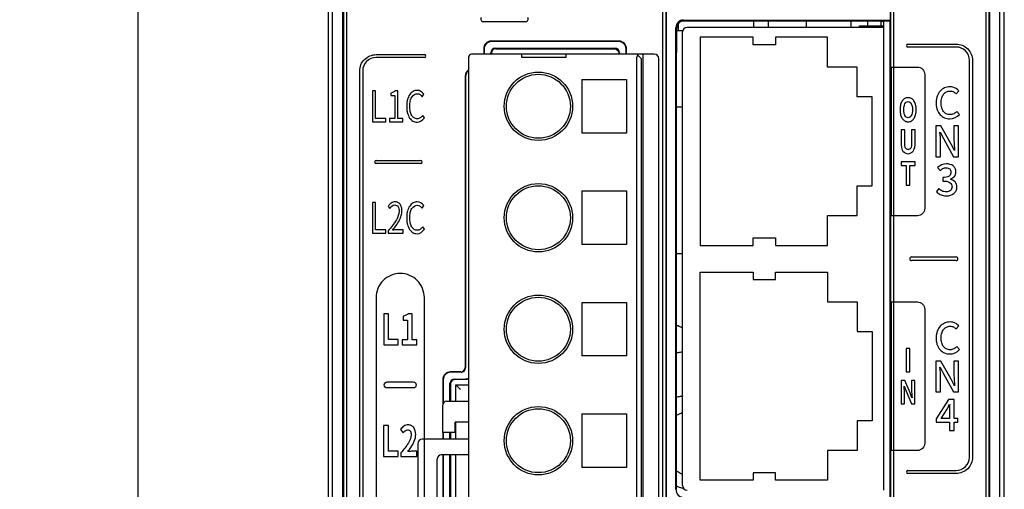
# Model space of a CAD drawing. Header units: millimetres. Extents: x 0 to 1706, y 0 to 575.
# Tile 20 of 34: x 1047 to 1113, y 399 to 430. Entities that reach past the tile are written whole.
import ezdxf

# ---------------------------------------------------------------- set-up
doc = ezdxf.new("R2010")
doc.units = ezdxf.units.MM
doc.header["$LTSCALE"] = 30.734
doc.header["$PDMODE"] = 3
doc.header["$PDSIZE"] = 2
doc.layers.get('0').update_dxf_attribs({"linetype": 'CONTINUOUS'})
doc.layers.get('Defpoints').update_dxf_attribs({"linetype": 'CONTINUOUS'})
for name, color, linetype in [('00_COMPONENTS', 7, 'CONTINUOUS'), ('03___PRT_ALL_CURVES', 7, 'CONTINUOUS'), ('08_ALL_DRAFTS', 7, 'CONTINUOUS'), ('09_ALL_ROUNDS', 7, 'CONTINUOUS'), ('10_ALL_CHAMFER', 7, 'CONTINUOUS'), ('20_ALL_FEATURES', 7, 'CONTINUOUS'), ('ECAD_04070001', 7, 'CONTINUOUS'), ('ECAD_05013116', 7, 'CONTINUOUS'), ('ECAD_05013163', 7, 'CONTINUOUS'), ('ECAD_11026141', 7, 'CONTINUOUS'), ('ECAD_11030205', 7, 'CONTINUOUS'), ('ECAD_15160241', 7, 'CONTINUOUS'), ('标注', 2, 'CONTINUOUS')]:
    doc.layers.add(name, color=color, linetype=linetype)
doc.styles.get("Standard").update_dxf_attribs({"font": 'txt', "width": 0.707})
doc.dimstyles.get("Standard").update_dxf_attribs({"dimtxt": 7, "dimasz": 4, "dimexe": 2, "dimexo": 0, "dimtad": 0, "dimtih": 1, "dimtoh": 1, "dimdec": 1, "dimdsep": 46, "dimtxsty": 'Standard', "dimcen": 0.09, "dimclrt": 256, "dimadec": 0, "dimazin": 2, "dimtp": 0.01, "dimtm": 0.01, "dimtfac": 1, "dimtdec": 1, "dimtofl": 0, "dimtmove": 0, "dimatfit": 3, "dimfxl": 0, "dimtolj": 1, "dimarcsym": 0})

# ---------------------------------------------------------------- blocks, each defined once
blk = doc.blocks.new('*D89')
at = {"layer": 'Defpoints', "color": 0}
for p in [(1067.671, 467.688), (1054.569, 297.688), (1067.671, 297.688)]:
    blk.add_point(p, dxfattribs=at)
at = {"layer": '标注', "color": 0, "lineweight": -2}
for p, q in [((1067.671, 467.688), (1052.569, 467.688)), ((1054.569, 463.688), (1054.569, 387.263)), ((1054.569, 301.688), (1054.569, 379.013)), ((1067.671, 297.688), (1052.569, 297.688))]:
    blk.add_line(p, q, dxfattribs=at)
at = {"layer": '标注', "color": 0}
for points in [[(1055.236, 463.688), (1053.903, 463.688), (1054.569, 467.688)], [(1053.903, 301.688), (1055.236, 301.688), (1054.569, 297.688)]]:
    blk.add_solid(points, dxfattribs=at)
at = {"layer": '标注', "insert": (1054.569, 383.138), "char_height": 7, "attachment_point": 5}
blk.add_mtext('\\A1;170', dxfattribs=at)

msp = doc.modelspace()

# ---------------------------------------------------------------- linework, layer by layer
at = {"linetype": 'Continuous'}
for p, q in [((1067.371, 467.388), (1067.371, 297.988)), ((1067.671, 293.888), (1067.671, 467.688)), ((1112.571, 297.688), (1112.571, 467.688)), ((1112.871, 297.988), (1112.871, 467.388)), ((1089.898, 322.511), (1089.898, 435.695)), ((1090.098, 435.495), (1090.098, 322.511)), ((1090.12, 435.538), (1090.12, 324.485)), ((1105.245, 322.511), (1105.245, 435.495)), ((1105.445, 322.511), (1105.445, 435.695)), ((1068.371, 298.429), (1068.371, 434.238)), ((1068.414, 434.238), (1068.414, 298.477)), ((1068.614, 434.238), (1068.614, 298.473)), ((1111.629, 434.238), (1111.629, 298.473)), ((1111.829, 434.238), (1111.829, 298.477)), ((1111.871, 434.238), (1111.871, 298.429)), ((1090.936, 430.054), (1090.936, 429.588)), ((1096.006, 430.238), (1096.006, 429.788)), ((1096.971, 430.238), (1096.971, 429.788)), ((1090.821, 429.588), (1091.221, 429.588))]:
    msp.add_line(p, q, dxfattribs=at)
at = {"layer": '00_COMPONENTS', "linetype": 'Continuous'}
msp.add_line((1104.771, 429.788), (1104.771, 430.238), dxfattribs=at)
at = {"layer": '00_COMPONENTS', "color": 7, "linetype": 'Continuous'}
for p, q in [((1086.952, 428.868), (1078.34, 428.868)), ((1086.922, 428.838), (1078.37, 428.838)), ((1077.841, 428.369), (1077.841, 427.988)), ((1077.871, 428.339), (1077.871, 427.988)), ((1078.321, 427.988), (1078.321, 428.088)), ((1078.355, 428.054), (1078.355, 427.988)), ((1078.621, 428.388), (1086.672, 428.388)), ((1078.655, 428.354), (1086.638, 428.354)), ((1086.938, 428.054), (1086.938, 427.988)), ((1086.971, 428.088), (1086.971, 427.988)), ((1087.421, 427.988), (1087.421, 428.339)), ((1087.451, 427.988), (1087.451, 428.369)), ((1076.821, 427.788), (1076.821, 361.188)), ((1089.321, 427.988), (1077.021, 427.988)), ((1080.386, 427.988), (1080.386, 427.788)), ((1080.386, 427.788), (1083.386, 427.788)), ((1083.386, 427.788), (1083.386, 427.988)), ((1088.451, 427.688), (1088.151, 427.988)), ((1088.151, 361.188), (1088.151, 427.788)), ((1088.451, 361.288), (1088.451, 427.688)), ((1088.571, 360.988), (1088.571, 427.988)), ((1089.621, 361.288), (1089.621, 427.688)), ((1076.591, 426.519), (1076.591, 406.917)), ((1076.621, 426.489), (1076.621, 406.887)), ((1084.451, 426.288), (1084.451, 422.688)), ((1084.451, 426.288), (1087.451, 426.288)), ((1087.451, 426.288), (1087.451, 422.688)), ((1087.451, 422.688), (1084.451, 422.688)), ((1084.451, 418.788), (1084.451, 415.188)), ((1084.451, 418.788), (1087.451, 418.788)), ((1087.451, 418.788), (1087.451, 415.188)), ((1087.451, 415.188), (1084.451, 415.188)), ((1084.451, 411.288), (1084.451, 407.688)), ((1084.451, 411.288), (1087.451, 411.288)), ((1087.451, 411.288), (1087.451, 407.688)), ((1087.451, 407.688), (1084.451, 407.688)), ((1076.292, 406.618), (1075.59, 406.618)), ((1076.322, 406.588), (1075.62, 406.588)), ((1075.871, 406.138), (1076.572, 406.138)), ((1075.091, 406.119), (1075.091, 404.443)), ((1075.121, 406.089), (1075.121, 404.503)), ((1075.571, 404.638), (1075.571, 405.838)), ((1075.605, 405.804), (1075.605, 404.638)), ((1076.605, 406.104), (1075.905, 406.104)), ((1075.971, 404.638), (1075.971, 405.738)), ((1075.971, 405.738), (1076.821, 405.738)), ((1075.071, 404.338), (1075.071, 402.538)), ((1075.371, 404.638), (1076.821, 404.638)), ((1084.451, 403.788), (1084.451, 400.188)), ((1084.451, 403.788), (1087.451, 403.788)), ((1087.451, 403.788), (1087.451, 400.188)), ((1075.921, 402.538), (1075.921, 403.238)), ((1076.821, 403.238), (1075.921, 403.238)), ((1075.971, 402.088), (1075.971, 403.238)), ((1075.921, 402.538), (1075.071, 402.538)), ((1075.091, 402.538), (1075.091, 402.088)), ((1075.121, 402.538), (1075.121, 402.088)), ((1075.571, 402.088), (1075.571, 402.538)), ((1075.605, 402.538), (1075.605, 402.088)), ((1073.411, 401.788), (1073.411, 387.188)), ((1076.821, 402.088), (1073.711, 402.088)), ((1076.821, 401.038), (1075.011, 401.038)), ((1075.091, 401.038), (1075.091, 395.438)), ((1075.121, 401.038), (1075.121, 395.438)), ((1075.571, 395.438), (1075.571, 401.038)), ((1075.605, 401.038), (1075.605, 395.438)), ((1075.971, 395.438), (1075.971, 401.038)), ((1074.711, 395.638), (1074.711, 400.738)), ((1087.451, 400.188), (1084.451, 400.188))]:
    msp.add_line(p, q, dxfattribs=at)
for points in [[(1078.655, 428.354), (1078.577, 428.344), (1078.504, 428.314), (1078.442, 428.267), (1078.395, 428.205), (1078.365, 428.132), (1078.355, 428.054)], [(1086.638, 428.354), (1086.714, 428.345), (1086.785, 428.316), (1086.849, 428.268), (1086.898, 428.205), (1086.928, 428.132), (1086.938, 428.054)], [(1076.821, 406.156), (1076.796, 406.143), (1076.702, 406.114), (1076.605, 406.104)], [(1075.905, 406.104), (1075.827, 406.094), (1075.754, 406.064), (1075.693, 406.017), (1075.645, 405.955), (1075.615, 405.883), (1075.605, 405.804)], [(1075.971, 405.738), (1075.977, 405.731), (1075.995, 405.714)], [(1075.995, 405.714), (1076.153, 405.556), (1076.21, 405.5), (1076.271, 405.438)]]:
    msp.add_lwpolyline(points, dxfattribs=at)
for centre, radius in [((1081.521, 424.488), 2.3), ((1081.521, 424.488), 2.15), ((1081.521, 416.988), 2.3), ((1081.521, 416.988), 2.15), ((1081.521, 409.488), 2.3), ((1081.521, 409.488), 2.15), ((1081.521, 401.988), 2.3), ((1081.521, 401.988), 2.15)]:
    msp.add_circle(centre, radius, dxfattribs=at)
for centre, radius, start, end in [((1077.021, 427.788), 0.2, 90, 180), ((1089.321, 427.688), 0.3, 0, 90), ((1075.371, 404.338), 0.3, 90, 180), ((1073.711, 401.788), 0.3, 90, 180), ((1075.011, 400.738), 0.3, 90, 180)]:
    msp.add_arc(centre, radius, start, end, dxfattribs=at)
for centre, major_axis, ratio, start_param, end_param in [((1078.342, 428.367), (0.355, -0.355), 0.996419, 2.357988, 3.925197), ((1078.372, 428.337), (0.355, -0.355), 0.996419, 2.357988, 3.925197), ((1086.92, 428.337), (0.355, 0.355), 0.996419, -0.783605, 0.783605), ((1086.95, 428.367), (-0.355, -0.355), 0.996419, 2.357988, 3.925197), ((1078.622, 428.088), (0.212, -0.212), 0.998891, 2.356749, 3.926436), ((1086.671, 428.088), (-0.212, -0.212), 0.998891, 2.356749, 3.926436), ((1088.351, 427.788), (0, 0.2), 1, 0.785398, 1.570796), ((1077.092, 426.517), (0.355, -0.355), 0.996419, 2.927138, 3.925197), ((1077.122, 426.487), (-0.355, 0.355), 0.996419, -0.139757, 0.783605), ((1076.291, 406.918), (-0.213, 0.213), 0.996419, -3.925197, -2.357988), ((1076.321, 406.888), (-0.213, 0.213), 0.996419, 2.357988, 3.925197), ((1075.592, 406.117), (0.355, -0.355), 0.996419, 2.357988, 3.925197), ((1075.622, 406.087), (0.355, -0.355), 0.996419, 2.357988, 3.925197), ((1075.872, 405.838), (0.212, -0.212), 0.998891, 2.356749, 3.926436), ((1076.571, 406.638), (-0.354, 0.354), 0.998891, -3.926436, -3.401051)]:
    msp.add_ellipse(centre, major_axis=major_axis, ratio=ratio, start_param=start_param, end_param=end_param, dxfattribs=at)
at = {"layer": '03___PRT_ALL_CURVES', "linetype": 'Continuous'}
for p, q in [((1067.371, 467.388), (1067.371, 298.429)), ((1112.871, 298.429), (1112.871, 467.388))]:
    msp.add_line(p, q, dxfattribs=at)
at = {"layer": '08_ALL_DRAFTS', "linetype": 'Continuous'}
for p in [(1105.224, 430.288), (1105.184, 326.268)]:
    msp.add_line(p, (1105.184, 430.238), dxfattribs=at)
at = {"layer": '09_ALL_ROUNDS', "linetype": 'Continuous'}
for p, q in [((1091.321, 430.238), (1091.271, 430.288)), ((1091.271, 430.288), (1105.224, 430.288)), ((1091.307, 430.238), (1105.184, 430.238)), ((1090.771, 398.718), (1090.771, 429.788)), ((1090.821, 429.738), (1090.771, 429.788)), ((1090.821, 429.738), (1090.821, 428.1))]:
    msp.add_line(p, q, dxfattribs=at)
for centre, major_axis, ratio, start_param, end_param in [((1091.272, 429.787), (-0.354, 0.354), 0.998891, -0.784843, 0.784843), ((1091.306, 429.754), (0.185, 0.468), 0.955444, -4.6349, -4.320522)]:
    msp.add_ellipse(centre, major_axis=major_axis, ratio=ratio, start_param=start_param, end_param=end_param, dxfattribs=at)
msp.add_open_spline([(1090.845, 429.893), (1090.875, 429.99), (1091.001, 430.168), (1091.208, 430.238), (1091.309, 430.238)], degree=3, knots=[0, 0, 0, 0, 0.501102, 1, 1, 1, 1], dxfattribs=at)
at = {"layer": '10_ALL_CHAMFER', "linetype": 'Continuous'}
for p, q in [((1105.224, 430.288), (1105.224, 431.398)), ((1090.821, 398.718), (1090.821, 428.1)), ((1090.771, 398.718), (1090.821, 398.718))]:
    msp.add_line(p, q, dxfattribs=at)
msp.add_arc((1091.321, 398.718), 0.55, 180, 270.00001, dxfattribs=at)
at = {"layer": '20_ALL_FEATURES', "linetype": 'Continuous'}
for p, q in [((1080.642, 430.176), (1077.833, 430.176)), ((1104.771, 429.788), (1104.771, 430.238)), ((1106.379, 428.675), (1109.629, 428.675)), ((1109.629, 428.475), (1106.379, 428.475)), ((1070.599, 427.963), (1073.849, 427.963)), ((1073.849, 427.763), (1070.599, 427.763)), ((1110.529, 400.878), (1110.529, 427.575)), ((1110.729, 427.575), (1110.729, 400.878)), ((1069.499, 389.238), (1069.499, 426.863)), ((1069.699, 426.863), (1069.699, 389.238)), ((1105.272, 417.126), (1105.272, 427.126)), ((1105.272, 427.126), (1107.023, 427.126)), ((1107.522, 426.626), (1107.522, 417.626)), ((1070.349, 425.521), (1070.349, 423.452)), ((1070.553, 425.521), (1070.349, 425.521)), ((1070.553, 423.675), (1070.553, 425.521)), ((1071.582, 425.374), (1071.582, 425.21)), ((1072.068, 425.521), (1071.914, 425.521)), ((1072.068, 423.667), (1072.068, 425.521)), ((1109.632, 425.322), (1109.81, 425.53)), ((1071.582, 425.21), (1071.866, 425.21)), ((1071.866, 425.21), (1071.866, 423.667)), ((1073.7, 425.134), (1073.81, 425.303)), ((1109.852, 423.939), (1109.677, 424.145)), ((1070.349, 423.452), (1071.253, 423.452)), ((1071.253, 423.675), (1070.553, 423.675)), ((1071.253, 423.452), (1071.253, 423.675)), ((1071.509, 423.667), (1071.509, 423.452)), ((1071.866, 423.667), (1071.509, 423.667)), ((1071.509, 423.452), (1072.389, 423.452)), ((1072.389, 423.667), (1072.068, 423.667)), ((1072.389, 423.452), (1072.389, 423.667)), ((1073.849, 423.712), (1073.738, 423.875)), ((1105.926, 422.894), (1105.926, 422.033)), ((1106.169, 422.894), (1105.926, 422.894)), ((1106.169, 422.005), (1106.169, 422.894)), ((1106.636, 422.894), (1106.636, 422.005)), ((1106.869, 422.894), (1106.636, 422.894)), ((1106.869, 422.033), (1106.869, 422.894)), ((1108.272, 423.163), (1108.272, 421.086)), ((1108.607, 423.163), (1108.272, 423.163)), ((1108.554, 422.746), (1108.771, 422.311)), ((1109.296, 421.944), (1108.607, 423.163)), ((1109.485, 423.163), (1109.485, 422.195)), ((1109.796, 423.163), (1109.485, 423.163)), ((1109.796, 421.086), (1109.796, 423.163)), ((1108.582, 421.086), (1108.582, 422.065)), ((1108.771, 422.311), (1109.46, 421.086)), ((1109.513, 421.504), (1109.296, 421.944)), ((1070.599, 420.838), (1073.599, 420.838)), ((1105.934, 420.752), (1105.934, 420.492)), ((1106.863, 420.752), (1105.934, 420.752)), ((1106.863, 420.492), (1106.863, 420.752)), ((1108.272, 421.086), (1108.582, 421.086)), ((1109.46, 421.086), (1109.796, 421.086)), ((1073.599, 420.638), (1070.599, 420.638)), ((1105.934, 420.492), (1106.275, 420.492)), ((1106.275, 420.492), (1106.275, 419.186)), ((1106.518, 419.186), (1106.518, 420.492)), ((1106.518, 420.492), (1106.863, 420.492)), ((1108.379, 420.361), (1108.548, 420.158)), ((1108.737, 419.69), (1108.737, 419.45)), ((1106.275, 419.186), (1106.518, 419.186)), ((1108.466, 418.953), (1108.308, 418.744)), ((1070.349, 418.021), (1070.349, 415.952)), ((1070.553, 418.021), (1070.349, 418.021)), ((1070.553, 416.175), (1070.553, 418.021)), ((1071.404, 417.755), (1071.52, 417.609)), ((1073.7, 417.634), (1073.81, 417.803)), ((1107.023, 417.126), (1105.272, 417.126)), ((1071.253, 416.175), (1070.553, 416.175)), ((1071.253, 415.952), (1071.253, 416.175)), ((1071.413, 416.104), (1071.413, 415.952)), ((1072.422, 416.175), (1071.978, 416.175)), ((1072.422, 415.952), (1072.422, 416.175)), ((1073.849, 416.212), (1073.738, 416.375)), ((1070.349, 415.952), (1071.253, 415.952)), ((1071.413, 415.952), (1072.422, 415.952)), ((1106.629, 414.351), (1109.629, 414.351)), ((1109.629, 414.101), (1106.629, 414.101)), ((1070.599, 411.613), (1070.599, 392.363)), ((1073.849, 392.363), (1073.849, 411.613)), ((1105.272, 401.326), (1105.272, 411.326)), ((1105.272, 411.326), (1107.023, 411.326)), ((1107.522, 410.826), (1107.522, 401.826)), ((1071.116, 410.532), (1071.116, 408.444)), ((1071.44, 410.532), (1071.116, 410.532)), ((1071.44, 408.793), (1071.44, 410.532)), ((1072.414, 410.357), (1072.414, 410.1)), ((1073.029, 410.532), (1072.79, 410.532)), ((1073.029, 408.779), (1073.029, 410.532)), ((1072.414, 410.1), (1072.707, 410.1)), ((1072.707, 410.1), (1072.707, 408.779)), ((1109.632, 409.503), (1109.81, 409.712)), ((1072.096, 408.793), (1071.44, 408.793)), ((1072.096, 408.444), (1072.096, 408.793)), ((1072.359, 408.779), (1072.359, 408.444)), ((1072.707, 408.779), (1072.359, 408.779)), ((1073.333, 408.779), (1073.029, 408.779)), ((1073.333, 408.444), (1073.333, 408.779)), ((1071.116, 408.444), (1072.096, 408.444)), ((1072.359, 408.444), (1073.333, 408.444)), ((1106.277, 408.181), (1106.277, 406.614)), ((1106.52, 408.181), (1106.277, 408.181)), ((1106.52, 406.614), (1106.52, 408.181)), ((1109.852, 408.12), (1109.677, 408.326)), ((1108.272, 407.345), (1108.272, 405.268)), ((1108.607, 407.345), (1108.272, 407.345)), ((1108.554, 406.927), (1108.771, 406.492)), ((1109.296, 406.126), (1108.607, 407.345)), ((1109.485, 407.345), (1109.485, 406.377)), ((1109.796, 407.345), (1109.485, 407.345)), ((1109.796, 405.268), (1109.796, 407.345)), ((1106.277, 406.614), (1106.52, 406.614)), ((1108.582, 405.268), (1108.582, 406.247)), ((1108.771, 406.492), (1109.46, 405.268)), ((1071.349, 405.938), (1073.099, 405.938)), ((1073.099, 405.538), (1071.349, 405.538)), ((1105.933, 406.038), (1105.933, 404.472)), ((1106.181, 406.038), (1105.933, 406.038)), ((1106.141, 405.646), (1106.264, 405.31)), ((1106.534, 405.204), (1106.181, 406.038)), ((1106.632, 406.038), (1106.632, 405.414)), ((1106.862, 406.038), (1106.632, 406.038)), ((1106.862, 404.472), (1106.862, 406.038)), ((1109.513, 405.685), (1109.296, 406.126)), ((1106.163, 404.472), (1106.163, 405.1)), ((1106.264, 405.31), (1106.616, 404.472)), ((1106.655, 404.865), (1106.534, 405.204)), ((1108.272, 405.268), (1108.582, 405.268)), ((1109.46, 405.268), (1109.796, 405.268)), ((1105.933, 404.472), (1106.163, 404.472)), ((1106.616, 404.472), (1106.862, 404.472)), ((1109.113, 404.755), (1108.286, 403.454)), ((1109.488, 404.755), (1109.113, 404.755)), ((1109.488, 403.487), (1109.488, 404.755)), ((1108.613, 403.487), (1109.022, 404.114)), ((1109.183, 403.487), (1108.613, 403.487)), ((1109.183, 404.032), (1109.183, 403.487)), ((1109.753, 403.487), (1109.488, 403.487)), ((1109.753, 403.236), (1109.753, 403.487)), ((1071.102, 403.012), (1071.102, 400.924)), ((1071.426, 403.012), (1071.102, 403.012)), ((1071.426, 401.274), (1071.426, 403.012)), ((1108.286, 403.454), (1108.286, 403.236)), ((1108.286, 403.236), (1109.183, 403.236)), ((1109.183, 403.236), (1109.183, 402.677)), ((1109.488, 402.677), (1109.488, 403.236)), ((1109.488, 403.236), (1109.753, 403.236)), ((1072.245, 402.735), (1072.42, 402.51)), ((1109.183, 402.677), (1109.488, 402.677)), ((1071.102, 400.924), (1072.083, 400.924)), ((1072.083, 401.274), (1071.426, 401.274)), ((1072.083, 400.924), (1072.083, 401.274)), ((1072.26, 401.164), (1072.26, 400.924)), ((1072.26, 400.924), (1073.346, 400.924)), ((1073.346, 401.274), (1072.994, 401.274)), ((1073.346, 400.924), (1073.346, 401.274)), ((1107.023, 401.326), (1105.272, 401.326)), ((1106.379, 399.978), (1109.629, 399.978)), ((1109.629, 399.778), (1106.379, 399.778))]:
    msp.add_line(p, q, dxfattribs=at)
for centre, radius, start, end in [((1077.833, 430.371), 0.195, 150.00995, 270.02222), ((1080.642, 430.371), 0.195, 270.00163, 29.99555), ((1106.379, 428.575), 0.1, 90, 270), ((1070.6, 426.862), 0.901, 90.06437, 179.93563), ((1073.849, 427.863), 0.1, 270, 90), ((1070.599, 420.738), 0.1, 90, 270), ((1073.599, 420.738), 0.1, 270, 90), ((1106.629, 414.226), 0.125, 90, 270), ((1109.629, 414.226), 0.125, 270, 90), ((1106.379, 399.878), 0.1, 90, 270)]:
    msp.add_arc(centre, radius, start, end, dxfattribs=at)
for points, knots in [([(1109.629, 428.675), (1109.91, 428.675), (1110.493, 428.439), (1110.729, 427.856), (1110.729, 427.575)], [0, 0, 0, 0, 0.499845, 1, 1, 1, 1]), ([(1110.529, 427.575), (1110.529, 427.804), (1110.337, 428.282), (1109.859, 428.475), (1109.629, 428.475)], [0, 0, 0, 0, 0.49981, 1, 1, 1, 1]), ([(1069.499, 426.863), (1069.499, 427.143), (1069.735, 427.727), (1070.319, 427.963), (1070.599, 427.963)], [0, 0, 0, 0, 0.499845, 1, 1, 1, 1]), ([(1107.023, 427.126), (1107.15, 427.126), (1107.415, 427.019), (1107.522, 426.754), (1107.522, 426.626)], [0, 0, 0, 0, 0.499982, 1, 1, 1, 1]), ([(1073.37, 425.56), (1073.273, 425.56), (1073.067, 425.507), (1072.831, 425.269), (1072.716, 424.987), (1072.667, 424.716), (1072.654, 424.485), (1072.667, 424.253), (1072.715, 423.984), (1072.827, 423.704), (1073.06, 423.468), (1073.261, 423.415), (1073.357, 423.415)], [0, 0, 0, 0, 0.102989, 0.212174, 0.342344, 0.418295, 0.502328, 0.586567, 0.662399, 0.79157, 0.899086, 1, 1, 1, 1]), ([(1109.22, 425.793), (1109.095, 425.793), (1108.844, 425.746), (1108.527, 425.517), (1108.362, 425.223), (1108.294, 424.944), (1108.277, 424.709), (1108.294, 424.474), (1108.36, 424.198), (1108.521, 423.908), (1108.834, 423.684), (1109.082, 423.64), (1109.206, 423.64)], [0, 0, 0, 0, 0.118041, 0.23328, 0.357438, 0.426879, 0.502942, 0.579045, 0.648006, 0.77014, 0.883163, 1, 1, 1, 1]), ([(1108.824, 425.339), (1108.869, 425.386), (1108.99, 425.477), (1109.219, 425.526), (1109.458, 425.473), (1109.58, 425.375), (1109.632, 425.322)], [0, 0, 0, 0, 0.213467, 0.493013, 0.750773, 1, 1, 1, 1]), ([(1109.81, 425.53), (1109.703, 425.646), (1109.501, 425.768), (1109.282, 425.793), (1109.22, 425.793)], [0, 0, 0, 0, 0.718326, 1, 1, 1, 1]), ([(1073.738, 423.875), (1073.692, 423.811), (1073.59, 423.692), (1073.365, 423.622), (1073.141, 423.688), (1072.977, 423.881), (1072.884, 424.161), (1072.856, 424.492), (1072.887, 424.822), (1072.953, 425.032), (1073.013, 425.118), (1073.017, 425.124)], [0, 0, 0, 0, 0.108579, 0.20616, 0.304426, 0.409845, 0.539996, 0.701699, 0.861579, 0.990651, 1, 1, 1, 1]), ([(1106.372, 425.066), (1106.304, 425.062), (1106.159, 425.024), (1105.981, 424.852), (1105.896, 424.64), (1105.86, 424.436), (1105.851, 424.26), (1105.86, 424.084), (1105.896, 423.879), (1105.981, 423.663), (1106.163, 423.48), (1106.32, 423.441), (1106.397, 423.441)], [0, 0, 0, 0, 0.094111, 0.202724, 0.33165, 0.407503, 0.492025, 0.576504, 0.652876, 0.783695, 0.893877, 1, 1, 1, 1]), ([(1106.397, 423.712), (1106.354, 423.712), (1106.262, 423.743), (1106.167, 423.868), (1106.112, 424.047), (1106.096, 424.26), (1106.112, 424.472), (1106.167, 424.648), (1106.263, 424.77), (1106.354, 424.798), (1106.397, 424.798)], [0, 0, 0, 0, 0.094591, 0.200622, 0.33516, 0.502861, 0.67004, 0.801994, 0.905899, 1, 1, 1, 1]), ([(1106.397, 423.441), (1106.475, 423.441), (1106.632, 423.48), (1106.814, 423.663), (1106.898, 423.879), (1106.935, 424.084), (1106.944, 424.26), (1106.935, 424.435), (1106.899, 424.639), (1106.814, 424.851), (1106.63, 425.03), (1106.466, 425.069), (1106.38, 425.066), (1106.372, 425.066)], [0, 0, 0, 0, 0.103703, 0.211371, 0.339207, 0.413837, 0.49639, 0.578696, 0.652687, 0.778716, 0.885011, 0.988504, 1, 1, 1, 1]), ([(1106.397, 424.798), (1106.441, 424.798), (1106.532, 424.77), (1106.628, 424.648), (1106.683, 424.472), (1106.699, 424.26), (1106.683, 424.047), (1106.628, 423.868), (1106.533, 423.743), (1106.441, 423.712), (1106.397, 423.712)], [0, 0, 0, 0, 0.094097, 0.197993, 0.329949, 0.497139, 0.664851, 0.799391, 0.905413, 1, 1, 1, 1]), ([(1109.677, 424.145), (1109.618, 424.081), (1109.516, 423.995), (1109.35, 423.934), (1109.178, 423.915), (1108.962, 423.958), (1108.758, 424.135), (1108.64, 424.403), (1108.607, 424.719), (1108.642, 425.036), (1108.738, 425.241), (1108.811, 425.326), (1108.824, 425.339)], [0, 0, 0, 0, 0.113443, 0.169037, 0.227731, 0.338216, 0.445025, 0.565621, 0.711333, 0.855603, 0.976114, 1, 1, 1, 1]), ([(1105.926, 422.033), (1105.926, 421.841), (1105.932, 421.474), (1106.27, 421.298), (1106.399, 421.298)], [0, 0, 0, 0, 0.597964, 1, 1, 1, 1]), ([(1106.399, 421.298), (1106.528, 421.298), (1106.866, 421.474), (1106.869, 421.841), (1106.869, 422.033)], [0, 0, 0, 0, 0.401631, 1, 1, 1, 1]), ([(1106.636, 422.005), (1106.636, 421.89), (1106.635, 421.725), (1106.504, 421.582), (1106.4, 421.563), (1106.296, 421.582), (1106.169, 421.727), (1106.169, 421.89), (1106.169, 422.005)], [0, 0, 0, 0, 0.315069, 0.410307, 0.501649, 0.591528, 0.685374, 1, 1, 1, 1]), ([(1108.548, 420.158), (1108.605, 420.214), (1108.73, 420.312), (1108.931, 420.368), (1109.093, 420.343), (1109.202, 420.28), (1109.27, 420.177), (1109.289, 420.047), (1109.268, 419.913), (1109.213, 419.839), (1109.183, 419.811)], [0, 0, 0, 0, 0.193657, 0.381179, 0.49111, 0.586572, 0.679192, 0.781835, 0.901999, 1, 1, 1, 1]), ([(1109.251, 419.588), (1109.351, 419.625), (1109.494, 419.717), (1109.595, 419.912), (1109.62, 420.098), (1109.583, 420.307), (1109.385, 420.558), (1109.134, 420.613), (1108.974, 420.613)], [0, 0, 0, 0, 0.20437, 0.303182, 0.410229, 0.559316, 0.695268, 1, 1, 1, 1]), ([(1109.183, 419.811), (1109.177, 419.805), (1109.059, 419.702), (1108.883, 419.69), (1108.737, 419.69)], [0, 0, 0, 0, 0.057534, 1, 1, 1, 1]), ([(1108.737, 419.45), (1108.902, 419.45), (1109.213, 419.455), (1109.352, 419.171), (1109.352, 419.069)], [0, 0, 0, 0, 0.616828, 1, 1, 1, 1]), ([(1108.986, 418.459), (1109.157, 418.459), (1109.427, 418.529), (1109.646, 418.8), (1109.693, 419.034), (1109.66, 419.244), (1109.533, 419.455), (1109.365, 419.546), (1109.251, 419.574)], [0, 0, 0, 0, 0.296749, 0.434823, 0.583236, 0.694864, 0.796865, 1, 1, 1, 1]), ([(1108.308, 418.744), (1108.344, 418.704), (1108.526, 418.532), (1108.79, 418.459), (1108.986, 418.459)], [0, 0, 0, 0, 0.216049, 1, 1, 1, 1]), ([(1109.352, 419.069), (1109.352, 418.977), (1109.291, 418.827), (1109.114, 418.738), (1108.961, 418.718), (1108.81, 418.736), (1108.635, 418.803), (1108.528, 418.89), (1108.466, 418.953)], [0, 0, 0, 0, 0.242519, 0.367743, 0.510686, 0.643897, 0.76664, 1, 1, 1, 1]), ([(1071.715, 416.155), (1071.885, 416.363), (1072.117, 416.672), (1072.309, 417.124), (1072.356, 417.427), (1072.326, 417.689), (1072.235, 417.895), (1072.077, 418.033), (1071.896, 418.07), (1071.735, 418.046), (1071.585, 417.968), (1071.501, 417.88), (1071.455, 417.822)], [0, 0, 0, 0, 0.285382, 0.406552, 0.517969, 0.607874, 0.683857, 0.751929, 0.822332, 0.873003, 0.921528, 1, 1, 1, 1]), ([(1073.37, 418.06), (1073.273, 418.06), (1073.067, 418.007), (1072.831, 417.769), (1072.716, 417.487), (1072.667, 417.216), (1072.654, 416.985), (1072.667, 416.753), (1072.715, 416.484), (1072.827, 416.204), (1073.06, 415.968), (1073.261, 415.915), (1073.357, 415.915)], [0, 0, 0, 0, 0.102989, 0.212174, 0.342344, 0.418295, 0.502328, 0.586567, 0.662399, 0.79157, 0.899086, 1, 1, 1, 1]), ([(1071.853, 417.848), (1071.937, 417.848), (1072.128, 417.741), (1072.179, 417.324), (1071.955, 416.736), (1071.619, 416.337), (1071.413, 416.104)], [0, 0, 0, 0, 0.119454, 0.263528, 0.556347, 1, 1, 1, 1]), ([(1073.738, 416.375), (1073.692, 416.311), (1073.59, 416.192), (1073.365, 416.122), (1073.141, 416.188), (1072.977, 416.381), (1072.884, 416.661), (1072.856, 416.992), (1072.887, 417.322), (1072.953, 417.532), (1073.013, 417.618), (1073.017, 417.624)], [0, 0, 0, 0, 0.108579, 0.20616, 0.304426, 0.409845, 0.539996, 0.701699, 0.861579, 0.990651, 1, 1, 1, 1]), ([(1107.522, 417.626), (1107.522, 417.499), (1107.415, 417.233), (1107.15, 417.126), (1107.023, 417.126)], [0, 0, 0, 0, 0.500018, 1, 1, 1, 1]), ([(1073.849, 411.613), (1073.849, 412.027), (1073.578, 412.678), (1072.867, 413.151), (1072.224, 413.282), (1071.582, 413.151), (1070.871, 412.678), (1070.599, 412.027), (1070.599, 411.613)], [0, 0, 0, 0, 0.247559, 0.371556, 0.5, 0.628444, 0.752441, 1, 1, 1, 1]), ([(1107.023, 411.326), (1107.15, 411.326), (1107.415, 411.219), (1107.522, 410.954), (1107.522, 410.826)], [0, 0, 0, 0, 0.499982, 1, 1, 1, 1]), ([(1109.22, 409.975), (1109.095, 409.975), (1108.844, 409.927), (1108.527, 409.698), (1108.362, 409.404), (1108.294, 409.126), (1108.277, 408.891), (1108.294, 408.656), (1108.36, 408.38), (1108.521, 408.089), (1108.834, 407.866), (1109.082, 407.821), (1109.206, 407.821)], [0, 0, 0, 0, 0.118041, 0.23328, 0.357438, 0.426879, 0.502942, 0.579045, 0.648006, 0.77014, 0.883163, 1, 1, 1, 1]), ([(1109.677, 408.326), (1109.618, 408.262), (1109.516, 408.177), (1109.35, 408.116), (1109.178, 408.097), (1108.962, 408.14), (1108.758, 408.316), (1108.64, 408.585), (1108.607, 408.901), (1108.642, 409.217), (1108.738, 409.423), (1108.811, 409.507), (1108.824, 409.521)], [0, 0, 0, 0, 0.113443, 0.169037, 0.227731, 0.338216, 0.445025, 0.565621, 0.711333, 0.855603, 0.976114, 1, 1, 1, 1]), ([(1108.824, 409.521), (1108.869, 409.567), (1108.99, 409.658), (1109.219, 409.707), (1109.458, 409.655), (1109.58, 409.557), (1109.632, 409.503)], [0, 0, 0, 0, 0.213467, 0.493013, 0.750773, 1, 1, 1, 1]), ([(1109.81, 409.712), (1109.703, 409.828), (1109.501, 409.95), (1109.282, 409.975), (1109.22, 409.975)], [0, 0, 0, 0, 0.718326, 1, 1, 1, 1]), ([(1073.269, 402.408), (1073.269, 402.571), (1073.216, 402.823), (1072.974, 403.023), (1072.779, 403.061), (1072.608, 403.039), (1072.415, 402.949), (1072.31, 402.824), (1072.245, 402.735)], [0, 0, 0, 0, 0.317763, 0.452372, 0.591583, 0.691925, 0.786324, 1, 1, 1, 1]), ([(1072.961, 402.386), (1072.961, 402.195), (1072.747, 401.739), (1072.447, 401.379), (1072.26, 401.164)], [0, 0, 0, 0, 0.401155, 1, 1, 1, 1]), ([(1072.42, 402.51), (1072.459, 402.565), (1072.536, 402.665), (1072.724, 402.756), (1072.943, 402.64), (1072.961, 402.471), (1072.961, 402.386)], [0, 0, 0, 0, 0.2424, 0.451961, 0.692145, 1, 1, 1, 1]), ([(1072.731, 401.251), (1072.804, 401.343), (1073.056, 401.684), (1073.269, 402.097), (1073.269, 402.408)], [0, 0, 0, 0, 0.274661, 1, 1, 1, 1]), ([(1107.522, 401.826), (1107.522, 401.699), (1107.415, 401.433), (1107.15, 401.326), (1107.023, 401.326)], [0, 0, 0, 0, 0.500018, 1, 1, 1, 1]), ([(1110.729, 400.878), (1110.729, 400.597), (1110.493, 400.013), (1109.91, 399.778), (1109.629, 399.778)], [0, 0, 0, 0, 0.500039, 1, 1, 1, 1]), ([(1109.629, 399.978), (1109.859, 399.978), (1110.336, 400.171), (1110.529, 400.648), (1110.529, 400.878)], [0, 0, 0, 0, 0.499953, 1, 1, 1, 1])]:
    msp.add_open_spline(points, degree=3, knots=knots, dxfattribs=at)
for points in [[(1071.914, 425.521), (1071.817, 425.448), (1071.7, 425.402), (1071.582, 425.374)], [(1073.81, 425.303), (1073.713, 425.443), (1073.54, 425.56), (1073.37, 425.56)], [(1073.017, 425.124), (1073.101, 425.239), (1073.235, 425.332), (1073.372, 425.332)], [(1073.372, 425.332), (1073.5, 425.332), (1073.626, 425.238), (1073.7, 425.134)], [(1073.357, 423.415), (1073.548, 423.415), (1073.743, 423.553), (1073.849, 423.712)], [(1109.206, 423.64), (1109.443, 423.64), (1109.697, 423.759), (1109.852, 423.939)], [(1108.582, 422.065), (1108.582, 422.293), (1108.558, 422.519), (1108.54, 422.746)], [(1109.485, 422.195), (1109.485, 421.964), (1109.509, 421.734), (1109.527, 421.504)], [(1108.974, 420.613), (1108.759, 420.613), (1108.539, 420.505), (1108.379, 420.361)], [(1073.81, 417.803), (1073.713, 417.943), (1073.54, 418.06), (1073.37, 418.06)], [(1071.455, 417.822), (1071.437, 417.8), (1071.42, 417.778), (1071.404, 417.755)], [(1071.52, 417.609), (1071.595, 417.723), (1071.716, 417.848), (1071.853, 417.848)], [(1073.017, 417.624), (1073.101, 417.739), (1073.235, 417.832), (1073.372, 417.832)], [(1073.372, 417.832), (1073.5, 417.832), (1073.626, 417.738), (1073.7, 417.634)], [(1071.978, 416.175), (1071.89, 416.175), (1071.803, 416.164), (1071.715, 416.155)], [(1073.357, 415.915), (1073.548, 415.915), (1073.743, 416.053), (1073.849, 416.212)], [(1072.79, 410.532), (1072.682, 410.446), (1072.548, 410.39), (1072.414, 410.357)], [(1109.206, 407.821), (1109.443, 407.821), (1109.697, 407.941), (1109.852, 408.12)], [(1108.582, 406.247), (1108.582, 406.474), (1108.558, 406.701), (1108.54, 406.927)], [(1109.485, 406.377), (1109.485, 406.146), (1109.509, 405.916), (1109.527, 405.685)], [(1071.349, 405.538), (1071.298, 405.538), (1071.192, 405.581), (1071.128, 405.738), (1071.192, 405.894), (1071.298, 405.938), (1071.349, 405.938)], [(1073.099, 405.938), (1073.15, 405.938), (1073.257, 405.894), (1073.321, 405.738), (1073.257, 405.581), (1073.15, 405.538), (1073.099, 405.538)], [(1106.163, 405.1), (1106.163, 405.283), (1106.145, 405.465), (1106.133, 405.646)], [(1106.632, 405.414), (1106.632, 405.231), (1106.649, 405.048), (1106.663, 404.865)], [(1109.022, 404.114), (1109.08, 404.219), (1109.136, 404.325), (1109.189, 404.433)], [(1109.2, 404.433), (1109.193, 404.299), (1109.183, 404.166), (1109.183, 404.032)], [(1072.994, 401.274), (1072.906, 401.274), (1072.818, 401.263), (1072.731, 401.251)]]:
    msp.add_open_spline(points, degree=3, dxfattribs=at)
at = {"layer": 'ECAD_04070001', "linetype": 'Continuous'}
for centre, radius, start, end in [((1090.073, 407.592), 2.278, 68.08233, 70.90387), ((1089.085, 391.829), 7.295, 75.73979, 76.13241)]:
    msp.add_arc(centre, radius, start, end, dxfattribs=at)
for points, knots in [([(1091.22, 409.556), (1091.17, 409.587), (1091.073, 409.641), (1090.972, 409.686), (1090.924, 409.705)], [0, 0, 0, 0, 0.529294, 1, 1, 1, 1]), ([(1090.834, 407.913), (1090.869, 407.917), (1091.001, 407.934), (1091.133, 407.953), (1091.229, 407.968)], [0, 0, 0, 0, 0.267734, 1, 1, 1, 1]), ([(1091.229, 404.98), (1091.198, 404.975), (1091.067, 404.954), (1090.935, 404.937), (1090.834, 404.924)], [0, 0, 0, 0, 0.232061, 1, 1, 1, 1]), ([(1090.821, 403.72), (1090.885, 403.742), (1091.023, 403.797), (1091.154, 403.866), (1091.221, 403.908)], [0, 0, 0, 0, 0.460728, 1, 1, 1, 1]), ([(1091.222, 399.694), (1091.189, 399.718), (1091.062, 399.805), (1090.925, 399.879), (1090.822, 399.928)], [0, 0, 0, 0, 0.261029, 1, 1, 1, 1]), ([(1090.882, 398.9), (1090.921, 398.89), (1091.065, 398.852), (1091.209, 398.809), (1091.312, 398.773)], [0, 0, 0, 0, 0.26924, 1, 1, 1, 1])]:
    msp.add_open_spline(points, degree=3, knots=knots, dxfattribs=at)
at = {"layer": 'ECAD_05013116', "linetype": 'Continuous'}
msp.add_line((1090.821, 424.458), (1091.221, 424.458), dxfattribs=at)
at = {"layer": 'ECAD_05013163', "linetype": 'Continuous'}
msp.add_line((1091.221, 414.564), (1090.821, 414.564), dxfattribs=at)
at = {"layer": 'ECAD_11026141', "linetype": 'Continuous'}
for p, q in [((1099.571, 429.788), (1099.571, 430.238)), ((1102.571, 429.788), (1102.571, 430.238)), ((1103.671, 430.238), (1103.671, 429.905)), ((1104.571, 430.238), (1104.571, 429.905)), ((1103.121, 429.788), (1103.121, 429.905)), ((1103.121, 429.905), (1104.771, 429.905)), ((1103.371, 429.788), (1103.371, 429.905)), ((1104.521, 429.788), (1104.521, 429.905))]:
    msp.add_line(p, q, dxfattribs=at)
at = {"layer": 'ECAD_11030205', "linetype": 'Continuous'}
msp.add_line((1104.771, 430.185), (1104.571, 430.185), dxfattribs=at)
at = {"layer": 'ECAD_15160241', "linetype": 'Continuous'}
for p, q in [((1091.221, 398.968), (1091.221, 429.488)), ((1104.771, 429.788), (1091.521, 429.788)), ((1104.771, 398.668), (1104.771, 429.788)), ((1092.4, 429.128), (1092.4, 415.128)), ((1095.971, 429.128), (1092.4, 429.128)), ((1095.971, 428.628), (1095.971, 429.128)), ((1097.471, 429.128), (1097.471, 428.628)), ((1100.971, 429.128), (1097.471, 429.128)), ((1100.971, 427.128), (1100.971, 429.128)), ((1097.471, 428.628), (1095.971, 428.628)), ((1102.971, 427.128), (1100.971, 427.128)), ((1102.971, 425.128), (1102.971, 427.128)), ((1103.971, 425.128), (1102.971, 425.128)), ((1103.971, 419.128), (1103.971, 425.128)), ((1102.971, 417.128), (1102.971, 419.128)), ((1102.971, 419.128), (1103.971, 419.128)), ((1100.971, 415.128), (1100.971, 417.128)), ((1100.971, 417.128), (1102.971, 417.128)), ((1095.971, 415.128), (1095.971, 415.628)), ((1095.971, 415.628), (1097.471, 415.628)), ((1097.471, 415.628), (1097.471, 415.128)), ((1092.4, 415.128), (1095.971, 415.128)), ((1097.471, 415.128), (1100.971, 415.128)), ((1092.4, 399.328), (1092.4, 413.328)), ((1092.4, 413.328), (1095.971, 413.328)), ((1095.971, 413.328), (1095.971, 412.828)), ((1095.971, 412.828), (1097.471, 412.828)), ((1097.471, 412.828), (1097.471, 413.328)), ((1097.471, 413.328), (1100.971, 413.328)), ((1100.971, 413.328), (1100.971, 411.328)), ((1100.971, 411.328), (1102.971, 411.328)), ((1102.971, 411.328), (1102.971, 409.328)), ((1102.971, 409.328), (1103.971, 409.328)), ((1103.971, 409.328), (1103.971, 403.328)), ((1102.971, 403.328), (1102.971, 401.328)), ((1103.971, 403.328), (1102.971, 403.328)), ((1100.971, 401.328), (1100.971, 399.328)), ((1102.971, 401.328), (1100.971, 401.328)), ((1095.971, 399.828), (1095.971, 399.328)), ((1097.471, 399.828), (1095.971, 399.828)), ((1097.471, 399.328), (1097.471, 399.828)), ((1095.971, 399.328), (1092.4, 399.328)), ((1100.971, 399.328), (1097.471, 399.328))]:
    msp.add_line(p, q, dxfattribs=at)
for centre, start, end in [((1091.521, 429.488), 90, 180), ((1091.521, 398.968), 180, 270)]:
    msp.add_arc(centre, 0.3, start, end, dxfattribs=at)

# ---------------------------------------------------------------- dimensions: what is measured, and where the dimension line sits
at = {"layer": '标注'}
dim = msp.add_linear_dim(base=(1054.569, 297.688), p1=(1067.671, 467.688), p2=(1067.671, 297.688), angle=90, dimstyle='Standard', override={"dimtxsty": 'Standard'}, dxfattribs=at)
dim.commit()
dim.dimension.update_dxf_attribs({"geometry": '*D89', "text_midpoint": (1054.569, 383.138), "dimtype": 160})

doc.saveas('drawing.dxf')
